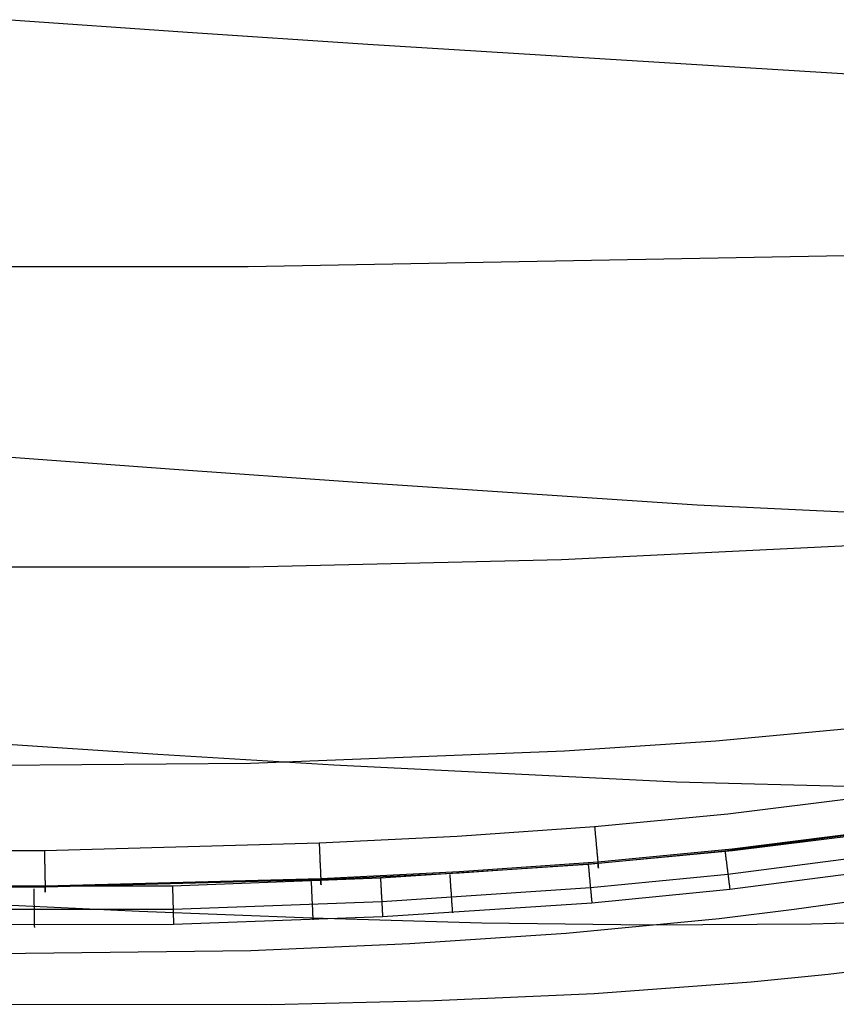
# Model space of a CAD drawing. Extents: x -353 to 1161, y -766 to 145.
# Tile 45 of 74: x 873 to 963, y -763 to -654. Entities that reach past the tile are written whole.
import ezdxf

# ---------------------------------------------------------------- set-up
doc = ezdxf.new("R2010")
doc.units = 0
doc.layers.add('DEFAULT', color=7, linetype='CONTINUOUS')

msp = doc.modelspace()

# ---------------------------------------------------------------- linework, layer by layer
at = {"layer": 'DEFAULT'}
for p, q in [((871.52, -654.31, 426.79), (891.53, -655.67, 444.24)), ((891.53, -655.67, 444.24), (911.36, -657.02, 462.18)), ((911.36, -657.02, 462.18), (1003.61, -662.72, 549.18)), ((963.84, -680.28, 11.51), (898.22, -681.48, 11.06)), ((898.22, -681.48, 11.06), (-114.85, -681.48, 11.06)), ((890.08, -703.79, 417.14), (870.25, -702.34, 401.05)), ((909.67, -705.19, 433.72), (890.08, -703.79, 417.14)), ((947.62, -707.71, 467.43), (909.67, -705.19, 433.72)), ((999.46, -710.17, 515.31), (947.62, -707.71, 467.43)), ((932.68, -713.69, 25.92), (965.04, -712.11, 26.06)), ((-115, -714.49, 25.85), (898.37, -714.5, 25.85)), ((898.37, -714.5, 25.85), (932.68, -713.69, 25.92)), ((949.68, -733.62, 45.21), (965.85, -732.13, 45.24)), ((868.72, -733.8, 361.64), (888.28, -735.08, 375.1)), ((933, -734.74, 45.2), (949.68, -733.62, 45.21)), ((888.28, -735.08, 375.1), (907.64, -736.26, 389.04)), ((898.46, -736.08, 45.18), (933, -734.74, 45.2)), ((826.65, -736.64, 45.17), (898.46, -736.08, 45.18)), ((907.64, -736.26, 389.04), (945.33, -738.14, 417.65)), ((945.33, -738.14, 417.65), (980.97, -739.07, 446.04)), ((965.61, -739.86, 76.17), (951, -741.69, 76.17)), ((951, -741.69, 76.17), (936.33, -743.09, 76.17)), ((936.33, -743.09, 76.17), (921.19, -744.16, 76.17)), ((936.33, -743.09, 76.17), (936.34, -743.21, 76.16)), ((936.34, -743.21, 76.16), (936.35, -743.34, 76.16)), ((936.35, -743.34, 76.16), (936.36, -743.4, 76.15)), ((936.36, -743.4, 76.15), (936.36, -743.46, 76.15)), ((936.36, -743.46, 76.15), (936.37, -743.53, 76.14)), ((936.37, -743.53, 76.14), (936.38, -743.59, 76.13)), ((936.38, -743.59, 76.13), (936.38, -743.65, 76.12)), ((936.38, -743.65, 76.12), (936.39, -743.72, 76.11)), ((936.39, -743.72, 76.11), (936.39, -743.78, 76.1)), ((936.39, -743.78, 76.1), (936.4, -743.85, 76.09)), ((936.4, -743.85, 76.09), (936.41, -743.91, 76.07)), ((936.41, -743.91, 76.07), (936.41, -743.98, 76.05)), ((936.41, -743.98, 76.05), (936.42, -744.04, 76.04)), ((965.67, -743.81, 76.17), (950.68, -745.76, 76.17)), ((966.23, -743.68, 73.43), (951.47, -745.55, 73.4)), ((966.26, -743.89, 67.81), (951.5, -745.72, 67.75)), ((906.02, -744.9, 76.17), (875.79, -745.71, 76.17)), ((921.19, -744.16, 76.17), (906.02, -744.9, 76.17)), ((906.02, -744.9, 76.17), (906.02, -745.03, 76.16)), ((906.02, -745.03, 76.16), (906.03, -745.15, 76.16)), ((936.42, -744.04, 76.04), (936.42, -744.11, 76.02)), ((936.42, -744.11, 76.02), (936.43, -744.18, 76)), ((936.43, -744.18, 76), (936.44, -744.24, 75.98)), ((936.44, -744.24, 75.98), (936.44, -744.31, 75.95)), ((936.44, -744.31, 75.95), (936.45, -744.37, 75.93)), ((936.45, -744.37, 75.93), (936.46, -744.44, 75.9)), ((936.46, -744.44, 75.9), (936.46, -744.51, 75.88)), ((936.46, -744.51, 75.88), (936.47, -744.57, 75.85)), ((936.47, -744.57, 75.85), (936.47, -744.64, 75.82)), ((936.47, -744.64, 75.82), (936.48, -744.71, 75.79)), ((936.48, -744.71, 75.79), (936.49, -744.77, 75.75)), ((936.49, -744.77, 75.75), (936.49, -744.84, 75.72)), ((936.49, -744.84, 75.72), (936.5, -744.91, 75.68)), ((936.5, -744.91, 75.68), (936.5, -744.97, 75.64)), ((936.5, -744.97, 75.64), (936.51, -745.04, 75.6)), ((936.51, -745.04, 75.6), (936.52, -745.11, 75.56)), ((875.79, -745.71, 76.17), (-92.31, -745.71, 76.17)), ((875.79, -745.71, 76.17), (875.79, -745.83, 76.16)), ((875.79, -745.83, 76.16), (875.79, -745.96, 76.16)), ((875.79, -745.96, 76.16), (875.8, -746.02, 76.15)), ((875.8, -746.02, 76.15), (875.8, -746.08, 76.15)), ((875.8, -746.08, 76.15), (875.8, -746.15, 76.14)), ((906.03, -745.15, 76.16), (906.03, -745.21, 76.15)), ((906.03, -745.21, 76.15), (906.04, -745.28, 76.15)), ((906.04, -745.28, 76.15), (906.04, -745.34, 76.14)), ((906.04, -745.34, 76.14), (906.04, -745.41, 76.13)), ((906.04, -745.41, 76.13), (906.04, -745.47, 76.12)), ((906.04, -745.47, 76.12), (906.05, -745.53, 76.11)), ((906.05, -745.53, 76.11), (906.05, -745.6, 76.1)), ((906.05, -745.6, 76.1), (906.05, -745.66, 76.08)), ((906.05, -745.66, 76.08), (906.06, -745.73, 76.07)), ((906.06, -745.73, 76.07), (906.06, -745.8, 76.05)), ((906.06, -745.8, 76.05), (906.06, -745.86, 76.04)), ((906.06, -745.86, 76.04), (906.07, -745.93, 76.02)), ((906.07, -745.93, 76.02), (906.07, -746, 76)), ((906.07, -746, 76), (906.07, -746.06, 75.98)), ((906.07, -746.06, 75.98), (906.08, -746.13, 75.95)), ((906.08, -746.13, 75.95), (906.08, -746.2, 75.93)), ((950.68, -745.76, 76.17), (935.63, -747.24, 76.17)), ((936.52, -745.11, 75.56), (936.52, -745.17, 75.52)), ((936.52, -745.17, 75.52), (936.53, -745.24, 75.48)), ((936.53, -745.24, 75.48), (936.54, -745.3, 75.43)), ((936.54, -745.3, 75.43), (936.54, -745.37, 75.38)), ((936.54, -745.37, 75.38), (936.55, -745.43, 75.34)), ((936.55, -745.43, 75.34), (936.55, -745.5, 75.29)), ((936.55, -745.5, 75.29), (936.56, -745.56, 75.23)), ((936.56, -745.56, 75.23), (936.57, -745.62, 75.18)), ((936.57, -745.62, 75.18), (936.57, -745.69, 75.13)), ((936.57, -745.69, 75.13), (936.58, -745.75, 75.07)), ((936.58, -745.75, 75.07), (936.58, -745.81, 75.01)), ((936.58, -745.81, 75.01), (936.59, -745.87, 74.95)), ((936.59, -745.87, 74.95), (936.59, -745.93, 74.89)), ((936.59, -745.93, 74.89), (936.6, -746.05, 74.76)), ((936.6, -746.05, 74.76), (936.62, -746.17, 74.63)), ((951.47, -745.55, 73.4), (936.69, -746.97, 73.38)), ((951.5, -745.72, 67.75), (936.7, -747.12, 67.71)), ((950.68, -745.76, 76.17), (950.69, -745.84, 76.17)), ((950.69, -745.84, 76.17), (950.7, -745.92, 76.17)), ((950.7, -745.92, 76.17), (950.71, -746, 76.17)), ((950.71, -746, 76.17), (950.72, -746.08, 76.18)), ((950.72, -746.08, 76.18), (950.73, -746.16, 76.19)), ((875.8, -746.15, 76.14), (875.8, -746.21, 76.13)), ((875.8, -746.21, 76.13), (875.8, -746.27, 76.12)), ((875.8, -746.27, 76.12), (875.8, -746.34, 76.11)), ((875.8, -746.34, 76.11), (875.8, -746.4, 76.1)), ((875.8, -746.4, 76.1), (875.8, -746.47, 76.08)), ((875.8, -746.47, 76.08), (875.8, -746.54, 76.07)), ((875.8, -746.54, 76.07), (875.81, -746.6, 76.05)), ((875.81, -746.6, 76.05), (875.81, -746.67, 76.04)), ((875.81, -746.67, 76.04), (875.81, -746.73, 76.02)), ((875.81, -746.73, 76.02), (875.81, -746.8, 76)), ((875.81, -746.8, 76), (875.81, -746.87, 75.97)), ((875.81, -746.87, 75.97), (875.81, -746.93, 75.95)), ((875.81, -746.93, 75.95), (875.81, -747, 75.93)), ((875.81, -747, 75.93), (875.81, -747.07, 75.9)), ((875.81, -747.07, 75.9), (875.81, -747.14, 75.87)), ((875.81, -747.14, 75.87), (875.82, -747.2, 75.84)), ((875.82, -747.2, 75.84), (875.82, -747.27, 75.81)), ((906.08, -746.2, 75.93), (906.08, -746.26, 75.9)), ((906.08, -746.26, 75.9), (906.08, -746.33, 75.87)), ((906.08, -746.33, 75.87), (906.09, -746.4, 75.85)), ((906.09, -746.4, 75.85), (906.09, -746.46, 75.81)), ((906.09, -746.46, 75.81), (906.09, -746.53, 75.78)), ((906.09, -746.53, 75.78), (906.1, -746.6, 75.75)), ((906.1, -746.6, 75.75), (906.1, -746.67, 75.71)), ((906.1, -746.67, 75.71), (906.1, -746.73, 75.68)), ((906.1, -746.73, 75.68), (906.11, -746.8, 75.64)), ((906.11, -746.8, 75.64), (906.11, -746.87, 75.6)), ((906.11, -746.87, 75.6), (906.11, -746.93, 75.56)), ((906.11, -746.93, 75.56), (906.11, -747, 75.52)), ((906.11, -747, 75.52), (906.12, -747.06, 75.47)), ((906.12, -747.06, 75.47), (906.12, -747.13, 75.43)), ((906.12, -747.13, 75.43), (906.12, -747.2, 75.38)), ((906.12, -747.2, 75.38), (906.13, -747.26, 75.33)), ((936.69, -746.97, 73.38), (921.44, -748.04, 73.37)), ((936.7, -747.12, 67.71), (921.45, -748.17, 67.68)), ((936.62, -746.17, 74.63), (936.63, -746.28, 74.49)), ((936.63, -746.28, 74.49), (936.64, -746.39, 74.35)), ((936.64, -746.39, 74.35), (936.65, -746.5, 74.2)), ((936.65, -746.5, 74.2), (936.66, -746.6, 74.05)), ((936.66, -746.6, 74.05), (936.66, -746.7, 73.89)), ((936.66, -746.7, 73.89), (936.67, -746.79, 73.72)), ((936.67, -746.79, 73.72), (936.68, -746.88, 73.56)), ((936.68, -746.88, 73.56), (936.69, -746.97, 73.38)), ((936.69, -746.97, 73.38), (936.7, -747.05, 73.21)), ((936.7, -747.05, 73.21), (936.7, -747.12, 73.03)), ((936.7, -747.12, 73.03), (936.71, -747.19, 72.85)), ((936.71, -747.17, 67.85), (936.7, -747.12, 67.71)), ((936.71, -747.22, 67.99), (936.71, -747.17, 67.85)), ((936.71, -747.19, 72.85), (936.72, -747.26, 72.66)), ((936.72, -747.27, 68.14), (936.71, -747.22, 67.99)), ((950.73, -746.16, 76.19), (950.74, -746.25, 76.2)), ((950.74, -746.25, 76.2), (950.75, -746.33, 76.21)), ((950.75, -746.33, 76.21), (950.76, -746.41, 76.23)), ((950.76, -746.41, 76.23), (950.77, -746.49, 76.24)), ((950.77, -746.49, 76.24), (950.78, -746.58, 76.26)), ((950.78, -746.58, 76.26), (950.79, -746.66, 76.28)), ((950.79, -746.66, 76.28), (950.8, -746.74, 76.3)), ((950.8, -746.74, 76.3), (950.81, -746.83, 76.33)), ((950.81, -746.83, 76.33), (950.83, -746.91, 76.36)), ((950.83, -746.91, 76.36), (950.84, -746.99, 76.39)), ((950.84, -746.99, 76.39), (950.85, -747.07, 76.42)), ((950.85, -747.07, 76.42), (950.86, -747.15, 76.45)), ((950.86, -747.15, 76.45), (950.87, -747.24, 76.48)), ((966.1, -746.37, 77.2), (951.01, -748.33, 77.19)), ((875.82, -747.27, 75.81), (875.82, -747.34, 75.78)), ((875.82, -747.34, 75.78), (875.82, -747.41, 75.75)), ((875.82, -747.41, 75.75), (875.82, -747.47, 75.71)), ((875.82, -747.47, 75.71), (875.82, -747.54, 75.68)), ((875.82, -747.54, 75.68), (875.82, -747.61, 75.64)), ((875.82, -747.61, 75.64), (875.82, -747.67, 75.6)), ((875.82, -747.67, 75.6), (875.82, -747.74, 75.56)), ((875.82, -747.74, 75.56), (875.83, -747.81, 75.51)), ((875.83, -747.81, 75.51), (875.83, -747.87, 75.47)), ((875.83, -747.87, 75.47), (875.83, -747.94, 75.42)), ((875.83, -747.94, 75.42), (875.83, -748, 75.37)), ((875.83, -748, 75.37), (875.83, -748.07, 75.33)), ((875.83, -748.07, 75.33), (875.83, -748.13, 75.27)), ((875.83, -748.13, 75.27), (875.83, -748.2, 75.22)), ((875.83, -748.2, 75.22), (875.83, -748.26, 75.17)), ((875.83, -748.26, 75.17), (875.83, -748.33, 75.11)), ((906.13, -747.26, 75.33), (906.13, -747.32, 75.28)), ((906.13, -747.32, 75.28), (906.13, -747.39, 75.23)), ((906.13, -747.39, 75.23), (906.14, -747.45, 75.17)), ((906.14, -747.45, 75.17), (906.14, -747.52, 75.12)), ((906.14, -747.52, 75.12), (906.14, -747.58, 75.06)), ((906.14, -747.58, 75.06), (906.14, -747.64, 75)), ((906.14, -747.64, 75), (906.15, -747.7, 74.94)), ((906.15, -747.7, 74.94), (906.15, -747.76, 74.88)), ((906.15, -747.76, 74.88), (906.16, -747.88, 74.75)), ((906.16, -747.88, 74.75), (906.16, -748, 74.62)), ((906.16, -748, 74.62), (906.17, -748.11, 74.48)), ((906.17, -748.11, 74.48), (906.17, -748.22, 74.33)), ((906.17, -748.22, 74.33), (906.18, -748.33, 74.18)), ((921.44, -748.04, 73.37), (906.2, -748.8, 73.36)), ((921.45, -748.17, 67.68), (906.2, -748.92, 67.65)), ((935.63, -747.24, 76.17), (912.77, -748.75, 76.17)), ((935.63, -747.24, 76.17), (935.64, -747.32, 76.17)), ((935.64, -747.32, 76.17), (935.65, -747.4, 76.17)), ((935.65, -747.4, 76.17), (935.65, -747.48, 76.17)), ((935.65, -747.48, 76.17), (935.66, -747.56, 76.18)), ((935.66, -747.56, 76.18), (935.67, -747.64, 76.19)), ((935.67, -747.64, 76.19), (935.68, -747.72, 76.2)), ((935.68, -747.72, 76.2), (935.68, -747.81, 76.21)), ((935.68, -747.81, 76.21), (935.69, -747.89, 76.23)), ((935.69, -747.89, 76.23), (935.7, -747.97, 76.24)), ((935.7, -747.97, 76.24), (935.71, -748.05, 76.26)), ((935.71, -748.05, 76.26), (935.72, -748.14, 76.28)), ((935.72, -748.14, 76.28), (935.72, -748.22, 76.3)), ((935.72, -748.22, 76.3), (935.73, -748.3, 76.33)), ((935.73, -748.3, 76.33), (935.74, -748.38, 76.36)), ((936.72, -747.26, 72.66), (936.72, -747.32, 72.47)), ((936.72, -747.32, 68.29), (936.72, -747.27, 68.14)), ((936.72, -747.32, 72.47), (936.73, -747.37, 72.29)), ((936.73, -747.37, 68.45), (936.72, -747.32, 68.29)), ((936.73, -747.37, 72.29), (936.73, -747.42, 72.09)), ((936.73, -747.41, 68.6), (936.73, -747.37, 68.45)), ((936.73, -747.45, 68.77), (936.73, -747.41, 68.6)), ((936.73, -747.42, 72.09), (936.74, -747.47, 71.9)), ((936.74, -747.48, 68.93), (936.73, -747.45, 68.77)), ((936.74, -747.47, 71.9), (936.74, -747.5, 71.71)), ((936.74, -747.51, 69.1), (936.74, -747.48, 68.93)), ((936.74, -747.5, 71.71), (936.74, -747.54, 71.52)), ((936.74, -747.54, 69.27), (936.74, -747.51, 69.1)), ((936.74, -747.54, 71.52), (936.74, -747.56, 71.32)), ((936.75, -747.57, 69.45), (936.74, -747.54, 69.27)), ((936.74, -747.56, 71.32), (936.75, -747.59, 71.13)), ((936.75, -747.59, 69.63), (936.75, -747.57, 69.45)), ((936.75, -747.59, 71.13), (936.75, -747.6, 70.94)), ((936.75, -747.6, 69.81), (936.75, -747.59, 69.63)), ((936.75, -747.6, 70.94), (936.75, -747.62, 70.74)), ((936.75, -747.62, 69.99), (936.75, -747.6, 69.81)), ((936.75, -747.62, 70.74), (936.75, -747.62, 70.55)), ((936.75, -747.62, 70.55), (936.75, -747.63, 70.36)), ((936.75, -747.63, 70.36), (936.75, -747.62, 70.18)), ((936.75, -747.62, 70.18), (936.75, -747.62, 69.99)), ((950.87, -747.24, 76.48), (950.88, -747.32, 76.52)), ((950.88, -747.32, 76.52), (950.89, -747.4, 76.56)), ((950.89, -747.4, 76.56), (950.9, -747.48, 76.6)), ((950.9, -747.48, 76.6), (950.91, -747.56, 76.65)), ((950.91, -747.56, 76.65), (950.92, -747.64, 76.69)), ((950.92, -747.64, 76.69), (950.93, -747.72, 76.74)), ((950.93, -747.72, 76.74), (950.94, -747.8, 76.79)), ((950.94, -747.8, 76.79), (950.95, -747.88, 76.84)), ((950.95, -747.88, 76.84), (950.96, -747.95, 76.89)), ((950.96, -747.95, 76.89), (950.97, -748.03, 76.95)), ((950.97, -748.03, 76.95), (950.98, -748.1, 77.01)), ((950.98, -748.1, 77.01), (950.99, -748.18, 77.07)), ((950.99, -748.18, 77.07), (951, -748.25, 77.13)), ((951, -748.25, 77.13), (951.01, -748.33, 77.19)), ((966.37, -748.02, 79.93), (951.22, -749.98, 79.9)), ((875.83, -748.33, 75.11), (875.84, -748.39, 75.05)), ((875.84, -748.39, 75.05), (875.84, -748.45, 75)), ((875.84, -748.45, 75), (875.84, -748.51, 74.93)), ((875.84, -748.51, 74.93), (875.84, -748.57, 74.87)), ((875.84, -748.57, 74.87), (875.84, -748.63, 74.81)), ((875.84, -748.63, 74.81), (875.84, -748.69, 74.74)), ((875.84, -748.69, 74.74), (875.84, -748.81, 74.61)), ((875.84, -748.81, 74.61), (875.84, -748.93, 74.47)), ((875.84, -748.93, 74.47), (875.85, -749.04, 74.32)), ((875.85, -749.04, 74.32), (875.85, -749.14, 74.17)), ((875.85, -749.14, 74.17), (875.85, -749.25, 74.02)), ((875.85, -749.25, 74.02), (875.85, -749.34, 73.86)), ((875.85, -749.34, 73.86), (875.85, -749.44, 73.69)), ((906.2, -748.8, 73.36), (875.86, -749.61, 73.34)), ((906.2, -748.92, 67.65), (875.86, -749.71, 67.63)), ((912.77, -748.75, 76.17), (889.87, -749.61, 76.17)), ((905.13, -749.1, 76.17), (905.14, -749.18, 76.17)), ((905.14, -749.18, 76.17), (905.14, -749.26, 76.17)), ((905.14, -749.26, 76.17), (905.14, -749.34, 76.17)), ((905.14, -749.34, 76.17), (905.15, -749.42, 76.18)), ((906.18, -748.33, 74.18), (906.18, -748.43, 74.03)), ((906.18, -748.43, 74.03), (906.18, -748.53, 73.86)), ((906.18, -748.53, 73.86), (906.19, -748.63, 73.7)), ((906.19, -748.63, 73.7), (906.19, -748.72, 73.53)), ((906.19, -748.72, 73.53), (906.2, -748.8, 73.36)), ((906.2, -748.8, 73.36), (906.2, -748.88, 73.18)), ((906.2, -748.88, 73.18), (906.2, -748.96, 73)), ((906.2, -748.97, 67.79), (906.2, -748.92, 67.65)), ((906.2, -748.96, 73), (906.21, -749.03, 72.81)), ((906.21, -749.03, 67.94), (906.2, -748.97, 67.79)), ((906.21, -749.03, 72.81), (906.21, -749.09, 72.63)), ((906.21, -749.08, 68.08), (906.21, -749.03, 67.94)), ((906.21, -749.13, 68.23), (906.21, -749.08, 68.08)), ((906.21, -749.09, 72.63), (906.21, -749.15, 72.44)), ((906.21, -749.17, 68.39), (906.21, -749.13, 68.23)), ((906.21, -749.15, 72.44), (906.22, -749.21, 72.25)), ((906.22, -749.22, 68.55), (906.21, -749.17, 68.39)), ((906.22, -749.21, 72.25), (906.22, -749.26, 72.06)), ((906.22, -749.26, 68.71), (906.22, -749.22, 68.55)), ((906.22, -749.26, 72.06), (906.22, -749.3, 71.86)), ((906.22, -749.3, 68.87), (906.22, -749.26, 68.71)), ((906.22, -749.3, 71.86), (906.22, -749.34, 71.67)), ((906.22, -749.33, 69.04), (906.22, -749.3, 68.87)), ((906.22, -749.36, 69.22), (906.22, -749.33, 69.04)), ((906.22, -749.34, 71.67), (906.22, -749.37, 71.47)), ((906.22, -749.38, 69.39), (906.22, -749.36, 69.22)), ((906.22, -749.37, 71.47), (906.22, -749.4, 71.28)), ((906.22, -749.41, 69.57), (906.22, -749.38, 69.39)), ((912.77, -748.75, 76.17), (912.77, -748.83, 76.17)), ((912.77, -748.83, 76.17), (912.77, -748.91, 76.17)), ((912.77, -748.91, 76.17), (912.78, -748.99, 76.17)), ((912.78, -748.99, 76.17), (912.78, -749.07, 76.18)), ((912.78, -749.07, 76.18), (912.79, -749.16, 76.19)), ((912.79, -749.16, 76.19), (912.79, -749.24, 76.2)), ((912.79, -749.24, 76.2), (912.8, -749.32, 76.21)), ((912.8, -749.32, 76.21), (912.8, -749.4, 76.23)), ((920.39, -748.33, 76.17), (920.4, -748.41, 76.17)), ((920.4, -748.41, 76.17), (920.4, -748.49, 76.17)), ((920.4, -748.49, 76.17), (920.41, -748.57, 76.17)), ((920.41, -748.57, 76.17), (920.41, -748.65, 76.18)), ((920.41, -748.65, 76.18), (920.42, -748.73, 76.19)), ((920.42, -748.73, 76.19), (920.43, -748.82, 76.2)), ((920.43, -748.82, 76.2), (920.43, -748.9, 76.21)), ((920.43, -748.9, 76.21), (920.44, -748.98, 76.23)), ((920.44, -748.98, 76.23), (920.44, -749.06, 76.24)), ((920.44, -749.06, 76.24), (920.45, -749.15, 76.26)), ((920.45, -749.15, 76.26), (920.45, -749.23, 76.28)), ((920.45, -749.23, 76.28), (920.46, -749.31, 76.3)), ((920.46, -749.31, 76.3), (920.47, -749.39, 76.33)), ((935.74, -748.38, 76.36), (935.75, -748.47, 76.38)), ((935.75, -748.47, 76.38), (935.75, -748.55, 76.41)), ((935.75, -748.55, 76.41), (935.76, -748.63, 76.45)), ((935.76, -748.63, 76.45), (935.77, -748.71, 76.48)), ((935.77, -748.71, 76.48), (935.78, -748.79, 76.52)), ((935.78, -748.79, 76.52), (935.79, -748.88, 76.56)), ((935.79, -748.88, 76.56), (935.79, -748.96, 76.6)), ((935.79, -748.96, 76.6), (935.8, -749.04, 76.64)), ((935.8, -749.04, 76.64), (935.81, -749.12, 76.69)), ((935.81, -749.12, 76.69), (935.82, -749.2, 76.74)), ((935.82, -749.2, 76.74), (935.82, -749.27, 76.78)), ((935.82, -749.27, 76.78), (935.83, -749.35, 76.84)), ((935.83, -749.35, 76.84), (935.84, -749.43, 76.89)), ((951.01, -748.33, 77.19), (935.87, -749.8, 77.18)), ((951.01, -748.33, 77.19), (951.02, -748.4, 77.26)), ((951.02, -748.4, 77.26), (951.02, -748.47, 77.32)), ((951.02, -748.47, 77.32), (951.03, -748.54, 77.39)), ((951.03, -748.54, 77.39), (951.04, -748.61, 77.46)), ((951.04, -748.61, 77.46), (951.05, -748.67, 77.53)), ((951.05, -748.67, 77.53), (951.06, -748.74, 77.61)), ((951.06, -748.74, 77.61), (951.07, -748.81, 77.68)), ((951.07, -748.81, 77.68), (951.08, -748.87, 77.76)), ((951.08, -748.87, 77.76), (951.08, -748.93, 77.84)), ((951.08, -748.93, 77.84), (951.09, -748.99, 77.91)), ((951.09, -748.99, 77.91), (951.1, -749.05, 78)), ((951.1, -749.05, 78), (951.11, -749.11, 78.08)), ((951.11, -749.11, 78.08), (951.11, -749.17, 78.16)), ((951.11, -749.17, 78.16), (951.12, -749.23, 78.25)), ((951.12, -749.23, 78.25), (951.13, -749.28, 78.33)), ((951.13, -749.28, 78.33), (951.13, -749.34, 78.42)), ((951.13, -749.34, 78.42), (951.15, -749.44, 78.59)), ((875.86, -749.61, 73.34), (-92.38, -749.62, 73.34)), ((875.86, -749.71, 67.63), (-92.38, -749.71, 67.63)), ((889.87, -749.61, 76.17), (-75.98, -750.08, 76.17)), ((874.61, -749.91, 76.17), (874.61, -749.99, 76.17)), ((874.61, -749.99, 76.17), (874.61, -750.08, 76.17)), ((874.61, -750.08, 76.17), (874.61, -750.16, 76.17)), ((874.61, -750.16, 76.17), (874.61, -750.24, 76.18)), ((874.61, -750.24, 76.18), (874.61, -750.32, 76.19)), ((874.61, -750.32, 76.19), (874.61, -750.4, 76.2)), ((874.61, -750.4, 76.2), (874.62, -750.48, 76.21)), ((875.85, -749.44, 73.69), (875.85, -749.53, 73.52)), ((875.85, -749.53, 73.52), (875.86, -749.61, 73.34)), ((875.86, -749.61, 73.34), (875.86, -749.69, 73.17)), ((875.86, -749.69, 73.17), (875.86, -749.77, 72.98)), ((875.86, -749.77, 67.77), (875.86, -749.71, 67.63)), ((875.86, -749.77, 72.98), (875.86, -749.84, 72.8)), ((875.86, -749.82, 67.91), (875.86, -749.77, 67.77)), ((875.86, -749.88, 68.06), (875.86, -749.82, 67.91)), ((875.86, -749.84, 72.8), (875.86, -749.9, 72.61)), ((875.86, -749.93, 68.21), (875.86, -749.88, 68.06)), ((875.86, -749.9, 72.61), (875.86, -749.96, 72.42)), ((875.86, -749.97, 68.36), (875.86, -749.93, 68.21)), ((875.86, -749.96, 72.42), (875.86, -750.02, 72.23)), ((875.86, -750.02, 68.52), (875.86, -749.97, 68.36)), ((875.86, -750.02, 72.23), (875.86, -750.07, 72.04)), ((875.86, -750.06, 68.68), (875.86, -750.02, 68.52)), ((875.86, -750.1, 68.85), (875.86, -750.06, 68.68)), ((875.86, -750.07, 72.04), (875.86, -750.11, 71.84)), ((875.86, -750.13, 69.02), (875.86, -750.1, 68.85)), ((875.86, -750.11, 71.84), (875.87, -750.15, 71.65)), ((875.87, -750.16, 69.19), (875.86, -750.13, 69.02)), ((875.87, -750.15, 71.65), (875.87, -750.18, 71.45)), ((875.87, -750.19, 69.37), (875.87, -750.16, 69.19)), ((875.87, -750.18, 71.45), (875.87, -750.2, 71.26)), ((875.87, -750.21, 69.55), (875.87, -750.19, 69.37)), ((875.87, -750.2, 71.26), (875.87, -750.23, 71.06)), ((875.87, -750.23, 69.73), (875.87, -750.21, 69.55)), ((875.87, -750.23, 71.06), (875.87, -750.24, 70.87)), ((875.87, -750.24, 69.91), (875.87, -750.23, 69.73)), ((875.87, -750.24, 70.87), (875.87, -750.25, 70.67)), ((875.87, -750.25, 70.1), (875.87, -750.24, 69.91)), ((875.87, -750.25, 70.67), (875.87, -750.26, 70.48)), ((875.87, -750.26, 70.29), (875.87, -750.25, 70.1)), ((875.87, -750.26, 70.48), (875.87, -750.26, 70.29)), ((889.87, -749.61, 76.17), (889.88, -749.69, 76.17)), ((889.88, -749.69, 76.17), (889.88, -749.77, 76.17)), ((889.88, -749.77, 76.17), (889.88, -749.85, 76.17)), ((889.88, -749.85, 76.17), (889.88, -749.93, 76.18)), ((889.88, -749.93, 76.18), (889.88, -750.01, 76.19)), ((889.88, -750.01, 76.19), (889.89, -750.09, 76.2)), ((889.89, -750.09, 76.2), (889.89, -750.18, 76.21)), ((889.89, -750.18, 76.21), (889.89, -750.26, 76.23)), ((889.89, -750.26, 76.23), (889.89, -750.34, 76.24)), ((889.89, -750.34, 76.24), (889.9, -750.42, 76.26)), ((889.9, -750.42, 76.26), (889.9, -750.51, 76.28)), ((905.15, -749.42, 76.18), (905.15, -749.5, 76.19)), ((905.15, -749.5, 76.19), (905.16, -749.59, 76.2)), ((905.16, -749.59, 76.2), (905.16, -749.67, 76.21)), ((905.16, -749.67, 76.21), (905.16, -749.75, 76.23)), ((905.16, -749.75, 76.23), (905.17, -749.83, 76.24)), ((905.17, -749.83, 76.24), (905.17, -749.91, 76.26)), ((905.17, -749.91, 76.26), (905.18, -750, 76.28)), ((905.18, -750, 76.28), (905.18, -750.08, 76.3)), ((905.18, -750.08, 76.3), (905.18, -750.16, 76.33)), ((905.18, -750.16, 76.33), (905.19, -750.25, 76.35)), ((905.19, -750.25, 76.35), (905.19, -750.33, 76.38)), ((905.19, -750.33, 76.38), (905.19, -750.41, 76.41)), ((905.19, -750.41, 76.41), (905.2, -750.49, 76.45)), ((906.22, -749.4, 71.28), (906.23, -749.42, 71.08)), ((906.23, -749.42, 69.75), (906.22, -749.41, 69.57)), ((906.23, -749.42, 71.08), (906.23, -749.43, 70.89)), ((906.23, -749.44, 69.94), (906.23, -749.42, 69.75)), ((906.23, -749.43, 70.89), (906.23, -749.44, 70.69)), ((906.23, -749.44, 70.69), (906.23, -749.45, 70.5)), ((906.23, -749.45, 70.12), (906.23, -749.44, 69.94)), ((906.23, -749.45, 70.5), (906.23, -749.45, 70.31)), ((906.23, -749.45, 70.31), (906.23, -749.45, 70.12)), ((912.8, -749.4, 76.23), (912.81, -749.48, 76.24)), ((912.81, -749.48, 76.24), (912.81, -749.57, 76.26)), ((912.81, -749.57, 76.26), (912.82, -749.65, 76.28)), ((912.82, -749.65, 76.28), (912.82, -749.73, 76.3)), ((912.82, -749.73, 76.3), (912.83, -749.82, 76.33)), ((912.83, -749.82, 76.33), (912.83, -749.9, 76.35)), ((912.83, -749.9, 76.35), (912.83, -749.98, 76.38)), ((912.83, -749.98, 76.38), (912.84, -750.06, 76.41)), ((912.84, -750.06, 76.41), (912.84, -750.14, 76.45)), ((912.84, -750.14, 76.45), (912.85, -750.23, 76.48)), ((912.85, -750.23, 76.48), (912.85, -750.31, 76.52)), ((912.85, -750.31, 76.52), (912.86, -750.39, 76.56)), ((912.86, -750.39, 76.56), (912.86, -750.47, 76.6)), ((912.86, -750.47, 76.6), (912.87, -750.55, 76.64)), ((935.87, -749.8, 77.18), (912.91, -751.32, 77.18)), ((920.47, -749.39, 76.33), (920.47, -749.48, 76.35)), ((920.47, -749.48, 76.35), (920.48, -749.56, 76.38)), ((920.48, -749.56, 76.38), (920.48, -749.64, 76.41)), ((920.48, -749.64, 76.41), (920.49, -749.72, 76.45)), ((920.49, -749.72, 76.45), (920.49, -749.81, 76.48)), ((920.49, -749.81, 76.48), (920.5, -749.89, 76.52)), ((920.5, -749.89, 76.52), (920.5, -749.97, 76.56)), ((920.5, -749.97, 76.56), (920.51, -750.05, 76.6)), ((920.51, -750.05, 76.6), (920.52, -750.13, 76.64)), ((920.52, -750.13, 76.64), (920.52, -750.21, 76.69)), ((920.52, -750.21, 76.69), (920.53, -750.29, 76.73)), ((920.53, -750.29, 76.73), (920.53, -750.37, 76.78)), ((920.53, -750.37, 76.78), (920.54, -750.44, 76.83)), ((920.54, -750.44, 76.83), (920.54, -750.52, 76.89)), ((935.84, -749.43, 76.89), (935.85, -749.51, 76.94)), ((935.85, -749.51, 76.94), (935.85, -749.58, 77)), ((935.85, -749.58, 77), (935.86, -749.66, 77.06)), ((935.86, -749.66, 77.06), (935.87, -749.73, 77.12)), ((935.87, -749.73, 77.12), (935.87, -749.8, 77.18)), ((935.87, -749.8, 77.18), (935.88, -749.87, 77.25)), ((935.88, -749.87, 77.25), (935.89, -749.95, 77.32)), ((935.89, -749.95, 77.32), (935.89, -750.02, 77.38)), ((935.89, -750.02, 77.38), (935.9, -750.08, 77.45)), ((935.9, -750.08, 77.45), (935.91, -750.15, 77.52)), ((935.91, -750.15, 77.52), (935.91, -750.22, 77.6)), ((935.91, -750.22, 77.6), (935.92, -750.28, 77.67)), ((935.92, -750.28, 77.67), (935.93, -750.35, 77.75)), ((935.93, -750.35, 77.75), (935.93, -750.41, 77.83)), ((935.93, -750.41, 77.83), (935.94, -750.47, 77.9)), ((935.94, -750.47, 77.9), (935.94, -750.53, 77.98)), ((951.22, -749.98, 79.9), (936.03, -751.47, 79.88)), ((951.15, -749.44, 78.59), (951.16, -749.53, 78.77)), ((951.16, -749.53, 78.77), (951.17, -749.62, 78.96)), ((951.17, -749.62, 78.96), (951.18, -749.71, 79.14)), ((951.18, -749.71, 79.14), (951.19, -749.79, 79.33)), ((951.19, -749.79, 79.33), (951.2, -749.86, 79.52)), ((951.2, -749.86, 79.52), (951.21, -749.92, 79.71)), ((951.21, -749.92, 79.71), (951.22, -749.98, 79.9)), ((867.06, -751.45, 313.15), (886.22, -752.36, 323.15)), ((874.62, -750.48, 76.21), (874.62, -750.57, 76.23)), ((874.62, -750.57, 76.23), (874.62, -750.65, 76.24)), ((874.62, -750.65, 76.24), (874.62, -750.73, 76.26)), ((874.62, -750.73, 76.26), (874.62, -750.81, 76.28)), ((874.62, -750.81, 76.28), (874.62, -750.9, 76.3)), ((874.62, -750.9, 76.3), (874.62, -750.98, 76.33)), ((874.62, -750.98, 76.33), (874.63, -751.06, 76.35)), ((874.63, -751.06, 76.35), (874.63, -751.14, 76.38)), ((874.63, -751.14, 76.38), (874.63, -751.23, 76.41)), ((874.63, -751.23, 76.41), (874.63, -751.31, 76.44)), ((874.63, -751.31, 76.44), (874.63, -751.39, 76.48)), ((874.63, -751.39, 76.48), (874.63, -751.47, 76.52)), ((874.63, -751.47, 76.52), (874.63, -751.55, 76.55)), ((874.63, -751.55, 76.55), (874.63, -751.63, 76.59)), ((889.9, -750.51, 76.28), (889.9, -750.59, 76.3)), ((889.9, -750.59, 76.3), (889.9, -750.67, 76.33)), ((889.9, -750.67, 76.33), (889.91, -750.75, 76.35)), ((889.91, -750.75, 76.35), (889.91, -750.84, 76.38)), ((889.91, -750.84, 76.38), (889.91, -750.92, 76.41)), ((889.91, -750.92, 76.41), (889.91, -751, 76.44)), ((889.91, -751, 76.44), (889.92, -751.08, 76.48)), ((889.92, -751.08, 76.48), (889.92, -751.16, 76.52)), ((889.92, -751.16, 76.52), (889.92, -751.24, 76.55)), ((889.92, -751.24, 76.55), (889.92, -751.33, 76.6)), ((889.92, -751.33, 76.6), (889.93, -751.41, 76.64)), ((889.93, -751.41, 76.64), (889.93, -751.49, 76.68)), ((889.93, -751.49, 76.68), (889.93, -751.56, 76.73)), ((912.91, -751.32, 77.18), (889.95, -752.17, 77.17)), ((905.2, -750.49, 76.45), (905.2, -750.57, 76.48)), ((905.2, -750.57, 76.48), (905.21, -750.66, 76.52)), ((905.21, -750.66, 76.52), (905.21, -750.74, 76.56)), ((905.21, -750.74, 76.56), (905.21, -750.82, 76.6)), ((905.21, -750.82, 76.6), (905.22, -750.9, 76.64)), ((905.22, -750.9, 76.64), (905.22, -750.98, 76.68)), ((905.22, -750.98, 76.68), (905.22, -751.06, 76.73)), ((905.22, -751.06, 76.73), (905.23, -751.13, 76.78)), ((905.23, -751.13, 76.78), (905.23, -751.21, 76.83)), ((905.23, -751.21, 76.83), (905.24, -751.29, 76.88)), ((905.24, -751.29, 76.88), (905.24, -751.37, 76.94)), ((905.24, -751.37, 76.94), (905.24, -751.44, 77)), ((905.24, -751.44, 77), (905.25, -751.52, 77.05)), ((905.25, -751.52, 77.05), (905.25, -751.59, 77.11)), ((912.87, -750.55, 76.64), (912.87, -750.63, 76.68)), ((912.87, -750.63, 76.68), (912.88, -750.71, 76.73)), ((912.88, -750.71, 76.73), (912.88, -750.79, 76.78)), ((912.88, -750.79, 76.78), (912.88, -750.87, 76.83)), ((912.88, -750.87, 76.83), (912.89, -750.94, 76.88)), ((912.89, -750.94, 76.88), (912.89, -751.02, 76.94)), ((912.89, -751.02, 76.94), (912.9, -751.09, 77)), ((912.9, -751.09, 77), (912.9, -751.17, 77.06)), ((912.9, -751.17, 77.06), (912.91, -751.24, 77.12)), ((912.91, -751.24, 77.12), (912.91, -751.32, 77.18)), ((912.91, -751.32, 77.18), (912.91, -751.39, 77.24)), ((912.91, -751.39, 77.24), (912.92, -751.46, 77.31)), ((912.92, -751.46, 77.31), (912.92, -751.53, 77.38)), ((912.92, -751.53, 77.38), (912.93, -751.6, 77.44)), ((936.03, -751.47, 79.88), (913, -752.99, 79.86)), ((920.54, -750.52, 76.89), (920.55, -750.6, 76.94)), ((920.55, -750.6, 76.94), (920.55, -750.67, 77)), ((920.55, -750.67, 77), (920.56, -750.75, 77.06)), ((920.56, -750.75, 77.06), (920.56, -750.82, 77.12)), ((920.56, -750.82, 77.12), (920.57, -750.9, 77.18)), ((920.57, -750.9, 77.18), (920.57, -750.97, 77.24)), ((920.57, -750.97, 77.24), (920.58, -751.04, 77.31)), ((920.58, -751.04, 77.31), (920.58, -751.11, 77.38)), ((920.58, -751.11, 77.38), (920.59, -751.18, 77.45)), ((920.59, -751.18, 77.45), (920.59, -751.25, 77.52)), ((920.59, -751.25, 77.52), (920.6, -751.31, 77.59)), ((920.6, -751.31, 77.59), (920.6, -751.38, 77.66)), ((920.6, -751.38, 77.66), (920.6, -751.44, 77.74)), ((920.6, -751.44, 77.74), (920.61, -751.5, 77.82)), ((920.61, -751.5, 77.82), (920.61, -751.57, 77.9)), ((935.94, -750.53, 77.98), (935.95, -750.59, 78.07)), ((935.95, -750.59, 78.07), (935.95, -750.65, 78.15)), ((935.95, -750.65, 78.15), (935.96, -750.71, 78.23)), ((935.96, -750.71, 78.23), (935.96, -750.76, 78.32)), ((935.96, -750.76, 78.32), (935.97, -750.81, 78.4)), ((935.97, -750.81, 78.4), (935.98, -750.92, 78.58)), ((935.98, -750.92, 78.58), (935.99, -751.01, 78.76)), ((935.99, -751.01, 78.76), (936, -751.1, 78.94)), ((936, -751.1, 78.94), (936, -751.19, 79.12)), ((936, -751.19, 79.12), (936.01, -751.27, 79.31)), ((936.01, -751.27, 79.31), (936.02, -751.34, 79.5)), ((936.02, -751.34, 79.5), (936.03, -751.41, 79.69)), ((936.03, -751.41, 79.69), (936.03, -751.47, 79.88)), ((958.3, -752.16, 91.41), (966.44, -751.02, 91.41)), ((889.95, -752.17, 77.17), (-76, -752.64, 77.17)), ((874.63, -751.63, 76.59), (874.64, -751.71, 76.64)), ((874.64, -751.71, 76.64), (874.64, -751.79, 76.68)), ((874.64, -751.79, 76.68), (874.64, -751.87, 76.73)), ((874.64, -751.87, 76.73), (874.64, -751.95, 76.78)), ((874.64, -751.95, 76.78), (874.64, -752.03, 76.83)), ((874.64, -752.03, 76.83), (874.64, -752.11, 76.88)), ((874.64, -752.11, 76.88), (874.64, -752.18, 76.94)), ((874.64, -752.18, 76.94), (874.65, -752.26, 76.99)), ((874.65, -752.26, 76.99), (874.65, -752.33, 77.05)), ((874.65, -752.33, 77.05), (874.65, -752.41, 77.11)), ((874.65, -752.41, 77.11), (874.65, -752.48, 77.17)), ((874.65, -752.48, 77.17), (874.65, -752.55, 77.24)), ((874.65, -752.55, 77.24), (874.65, -752.62, 77.3)), ((874.65, -752.62, 77.3), (874.65, -752.69, 77.37)), ((886.22, -752.36, 323.15), (905.2, -753.11, 333.54)), ((889.93, -751.56, 76.73), (889.93, -751.64, 76.78)), ((889.93, -751.64, 76.78), (889.94, -751.72, 76.83)), ((889.94, -751.72, 76.83), (889.94, -751.8, 76.88)), ((889.94, -751.8, 76.88), (889.94, -751.87, 76.94)), ((889.94, -751.87, 76.94), (889.94, -751.95, 76.99)), ((889.94, -751.95, 76.99), (889.94, -752.02, 77.05)), ((889.94, -752.02, 77.05), (889.95, -752.1, 77.11)), ((889.95, -752.1, 77.11), (889.95, -752.17, 77.17)), ((889.95, -752.17, 77.17), (889.95, -752.24, 77.24)), ((889.95, -752.24, 77.24), (889.95, -752.31, 77.3)), ((889.95, -752.31, 77.3), (889.95, -752.38, 77.37)), ((889.95, -752.38, 77.37), (889.96, -752.45, 77.44)), ((889.96, -752.45, 77.44), (889.96, -752.52, 77.51)), ((889.96, -752.52, 77.51), (889.96, -752.59, 77.58)), ((889.96, -752.59, 77.58), (889.96, -752.65, 77.66)), ((905.25, -751.59, 77.11), (905.25, -751.66, 77.18)), ((905.25, -751.66, 77.18), (905.26, -751.74, 77.24)), ((905.26, -751.74, 77.24), (905.26, -751.81, 77.31)), ((905.26, -751.81, 77.31), (905.26, -751.88, 77.37)), ((905.26, -751.88, 77.37), (905.27, -751.95, 77.44)), ((905.27, -751.95, 77.44), (905.27, -752.01, 77.51)), ((905.27, -752.01, 77.51), (905.27, -752.08, 77.59)), ((905.27, -752.08, 77.59), (905.27, -752.15, 77.66)), ((905.27, -752.15, 77.66), (905.28, -752.21, 77.74)), ((905.28, -752.21, 77.74), (905.28, -752.27, 77.81)), ((905.28, -752.27, 77.81), (905.28, -752.33, 77.89)), ((905.28, -752.33, 77.89), (905.29, -752.39, 77.97)), ((905.29, -752.39, 77.97), (905.29, -752.45, 78.05)), ((905.29, -752.45, 78.05), (905.29, -752.51, 78.13)), ((905.29, -752.51, 78.13), (905.29, -752.57, 78.22)), ((905.29, -752.57, 78.22), (905.3, -752.62, 78.3)), ((905.3, -752.62, 78.3), (905.3, -752.68, 78.39)), ((912.93, -751.6, 77.44), (912.93, -751.67, 77.52)), ((912.93, -751.67, 77.52), (912.93, -751.73, 77.59)), ((912.93, -751.73, 77.59), (912.94, -751.8, 77.66)), ((912.94, -751.8, 77.66), (912.94, -751.86, 77.74)), ((912.94, -751.86, 77.74), (912.94, -751.93, 77.81)), ((912.94, -751.93, 77.81), (912.95, -751.99, 77.89)), ((912.95, -751.99, 77.89), (912.95, -752.05, 77.97)), ((912.95, -752.05, 77.97), (912.96, -752.11, 78.05)), ((912.96, -752.11, 78.05), (912.96, -752.16, 78.14)), ((912.96, -752.16, 78.14), (912.96, -752.22, 78.22)), ((912.96, -752.22, 78.22), (912.96, -752.28, 78.3)), ((912.96, -752.28, 78.3), (912.97, -752.33, 78.39)), ((912.97, -752.33, 78.39), (912.97, -752.43, 78.56)), ((912.97, -752.43, 78.56), (912.98, -752.53, 78.74)), ((912.98, -752.53, 78.74), (912.98, -752.62, 78.92)), ((912.98, -752.62, 78.92), (912.99, -752.71, 79.11)), ((920.61, -751.57, 77.9), (920.62, -751.63, 77.98)), ((920.62, -751.63, 77.98), (920.62, -751.69, 78.06)), ((920.62, -751.69, 78.06), (920.62, -751.74, 78.14)), ((920.62, -751.74, 78.14), (920.63, -751.8, 78.22)), ((920.63, -751.8, 78.22), (920.63, -751.86, 78.31)), ((920.63, -751.86, 78.31), (920.64, -751.91, 78.39)), ((920.64, -751.91, 78.39), (920.64, -752.01, 78.57)), ((920.64, -752.01, 78.57), (920.65, -752.11, 78.75)), ((920.65, -752.11, 78.75), (920.66, -752.2, 78.93)), ((920.66, -752.2, 78.93), (920.66, -752.28, 79.11)), ((920.66, -752.28, 79.11), (920.67, -752.36, 79.3)), ((920.67, -752.36, 79.3), (920.67, -752.44, 79.49)), ((920.67, -752.44, 79.49), (920.68, -752.5, 79.68)), ((920.68, -752.5, 79.68), (920.68, -752.56, 79.87)), ((950.03, -753.16, 91.41), (958.3, -752.16, 91.41)), ((874.65, -752.69, 77.37), (874.65, -752.76, 77.44)), ((874.65, -752.76, 77.44), (874.65, -752.83, 77.51)), ((874.65, -752.83, 77.51), (874.66, -752.9, 77.58)), ((874.66, -752.9, 77.58), (874.66, -752.96, 77.66)), ((874.66, -752.96, 77.66), (874.66, -753.03, 77.73)), ((874.66, -753.03, 77.73), (874.66, -753.09, 77.81)), ((874.66, -753.09, 77.81), (874.66, -753.15, 77.89)), ((874.66, -753.15, 77.89), (874.66, -753.21, 77.96)), ((874.66, -753.21, 77.96), (874.66, -753.27, 78.05)), ((874.66, -753.27, 78.05), (874.66, -753.33, 78.13)), ((874.66, -753.33, 78.13), (874.66, -753.38, 78.21)), ((874.66, -753.38, 78.21), (874.66, -753.44, 78.29)), ((874.66, -753.44, 78.29), (874.67, -753.49, 78.38)), ((874.67, -753.49, 78.38), (874.67, -753.6, 78.55)), ((874.67, -753.6, 78.55), (874.67, -753.69, 78.73)), ((874.67, -753.69, 78.73), (874.67, -753.78, 78.91)), ((889.96, -752.65, 77.66), (889.96, -752.72, 77.73)), ((889.96, -752.72, 77.73), (889.97, -752.78, 77.81)), ((889.97, -752.78, 77.81), (889.97, -752.84, 77.89)), ((889.97, -752.84, 77.89), (889.97, -752.9, 77.97)), ((889.97, -752.9, 77.97), (889.97, -752.96, 78.05)), ((889.97, -752.96, 78.05), (889.97, -753.02, 78.13)), ((889.97, -753.02, 78.13), (889.98, -753.08, 78.21)), ((889.98, -753.08, 78.21), (889.98, -753.13, 78.3)), ((889.98, -753.13, 78.3), (889.98, -753.19, 78.38)), ((889.98, -753.19, 78.38), (889.98, -753.29, 78.56)), ((889.98, -753.29, 78.56), (889.98, -753.39, 78.73)), ((889.98, -753.39, 78.73), (889.99, -753.48, 78.91)), ((889.99, -753.48, 78.91), (889.99, -753.56, 79.1)), ((889.99, -753.56, 79.1), (889.99, -753.64, 79.28)), ((889.99, -753.64, 79.28), (889.99, -753.71, 79.47)), ((889.99, -753.71, 79.47), (890, -753.78, 79.66)), ((913, -752.99, 79.86), (890, -753.84, 79.85)), ((905.2, -753.11, 333.54), (923.92, -753.64, 344.2)), ((905.3, -752.68, 78.39), (905.3, -752.78, 78.56)), ((905.3, -752.78, 78.56), (905.31, -752.88, 78.74)), ((905.31, -752.88, 78.74), (905.31, -752.97, 78.92)), ((905.31, -752.97, 78.92), (905.32, -753.05, 79.1)), ((905.32, -753.05, 79.1), (905.32, -753.13, 79.29)), ((905.32, -753.13, 79.29), (905.32, -753.21, 79.48)), ((905.32, -753.21, 79.48), (905.33, -753.27, 79.67)), ((905.33, -753.27, 79.67), (905.33, -753.33, 79.86)), ((912.99, -752.71, 79.11), (912.99, -752.78, 79.29)), ((912.99, -752.78, 79.29), (913, -752.86, 79.48)), ((913, -752.86, 79.48), (913, -752.92, 79.67)), ((913, -752.92, 79.67), (913, -752.99, 79.86)), ((923.92, -753.64, 344.2), (942.28, -753.88, 355.01)), ((933.2, -754.77, 91.41), (950.03, -753.16, 91.41)), ((960.21, -753.76, 365.85), (977.6, -753.23, 376.59)), ((890, -753.84, 79.85), (-76.01, -754.31, 79.84)), ((874.67, -753.78, 78.91), (874.67, -753.87, 79.09)), ((874.67, -753.87, 79.09), (874.67, -753.95, 79.28)), ((874.67, -753.95, 79.28), (874.67, -754.02, 79.47)), ((874.67, -754.02, 79.47), (874.68, -754.09, 79.66)), ((874.68, -754.09, 79.66), (874.68, -754.15, 79.84)), ((890, -753.78, 79.66), (890, -753.84, 79.85)), ((916, -755.92, 91.41), (933.2, -754.77, 91.41)), ((942.28, -753.88, 355.01), (960.21, -753.76, 365.85)), ((826.65, -757.5, 91.41), (898.5, -756.69, 91.41)), ((898.5, -756.69, 91.41), (916, -755.92, 91.41)), ((962.02, -759.28, 233.83), (970.37, -758.29, 235.66)), ((936.29, -761.4, 228.3), (953.55, -760.12, 231.99)), ((953.55, -760.12, 231.99), (962.02, -759.28, 233.83)), ((900.73, -762.61, 221.05), (918.67, -762.2, 224.64)), ((918.67, -762.2, 224.64), (936.29, -761.4, 228.3)), ((864.21, -762.57, 214.19), (900.73, -762.61, 221.05))]:
    msp.add_line(p, q, dxfattribs=at)

doc.saveas('drawing.dxf')
